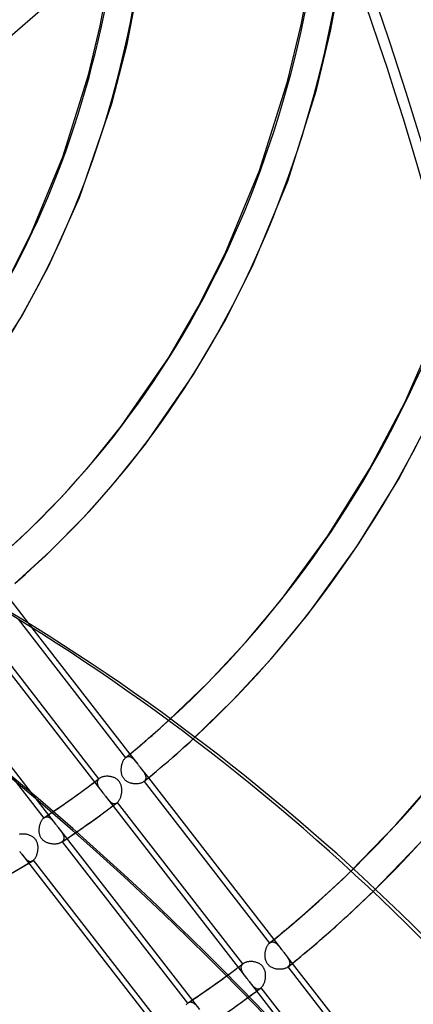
# Model space of a CAD drawing. Header units: millimetres. Extents: x -261 to 249, y -324 to 318.
# Tile 58 of 89: x 106 to 136, y -100 to -26. Entities that reach past the tile are written whole.
import ezdxf

# ---------------------------------------------------------------- set-up
doc = ezdxf.new("R2010")
doc.units = ezdxf.units.MM
doc.layers.add('MAIN-1', color=7, linetype='Continuous')
doc.layers.add('MAIN-2', color=7, linetype='Continuous')

msp = doc.modelspace()

# ---------------------------------------------------------------- linework, layer by layer
at = {"layer": 'MAIN-1'}
for p, q in [((102.369, -71.029), (112.723, -84.372)), ((106.36, -71.332), (114.431, -81.733)), ((107.388, -71.968), (114.758, -81.464)), ((99.222, -73.9), (107.342, -84.364)), ((117.412, -79.171), (117.659, -78.947)), ((116.415, -80.058), (116.666, -79.838)), ((116.666, -79.838), (116.915, -79.616)), ((116.915, -79.616), (117.164, -79.394)), ((117.164, -79.394), (117.412, -79.171)), ((115.594, -80.764), (115.879, -80.521)), ((115.879, -80.521), (116.163, -80.276)), ((116.163, -80.276), (116.415, -80.058)), ((119.194, -80.605), (119.5, -80.325)), ((114.732, -81.486), (115.021, -81.247)), ((115.021, -81.247), (115.308, -81.006)), ((115.308, -81.006), (115.594, -80.764)), ((118.268, -81.438), (118.578, -81.162)), ((118.578, -81.162), (118.887, -80.885)), ((118.887, -80.885), (119.194, -80.605)), ((114.191, -82.124), (114.212, -82.069)), ((114.212, -82.069), (114.234, -82.017)), ((114.234, -82.017), (114.258, -81.967)), ((114.258, -81.967), (114.283, -81.919)), ((114.283, -81.919), (114.31, -81.875)), ((114.31, -81.875), (114.339, -81.834)), ((114.339, -81.834), (114.368, -81.797)), ((114.368, -81.797), (114.399, -81.763)), ((114.399, -81.763), (114.431, -81.733)), ((114.431, -81.733), (114.433, -81.731)), ((114.433, -81.731), (114.435, -81.729)), ((114.435, -81.729), (114.437, -81.728)), ((114.437, -81.728), (114.439, -81.726)), ((114.439, -81.726), (114.441, -81.725)), ((114.441, -81.725), (114.442, -81.723)), ((114.442, -81.723), (114.732, -81.486)), ((117.34, -82.246), (117.643, -81.985)), ((117.643, -81.985), (117.956, -81.712)), ((117.956, -81.712), (118.268, -81.438)), ((114.104, -82.608), (114.107, -82.546)), ((114.104, -82.671), (114.104, -82.608)), ((114.106, -82.733), (114.104, -82.671)), ((114.111, -82.795), (114.106, -82.733)), ((114.107, -82.546), (114.112, -82.483)), ((114.119, -82.856), (114.111, -82.795)), ((114.112, -82.483), (114.12, -82.421)), ((114.12, -82.421), (114.13, -82.359)), ((114.13, -82.359), (114.142, -82.298)), ((114.142, -82.298), (114.157, -82.238)), ((114.157, -82.238), (114.173, -82.18)), ((114.173, -82.18), (114.191, -82.124)), ((116.423, -83.02), (116.73, -82.763)), ((116.73, -82.763), (117.036, -82.505)), ((117.036, -82.505), (117.34, -82.246)), ((114.129, -82.917), (114.119, -82.856)), ((114.143, -82.977), (114.129, -82.917)), ((114.16, -83.036), (114.143, -82.977)), ((114.181, -83.094), (114.16, -83.036)), ((114.205, -83.15), (114.181, -83.094)), ((114.232, -83.205), (114.205, -83.15)), ((114.264, -83.257), (114.232, -83.205)), ((114.298, -83.307), (114.264, -83.257)), ((114.336, -83.354), (114.298, -83.307)), ((114.377, -83.398), (114.336, -83.354)), ((114.422, -83.44), (114.377, -83.398)), ((114.469, -83.478), (114.422, -83.44)), ((114.519, -83.513), (114.469, -83.478)), ((114.571, -83.545), (114.519, -83.513)), ((114.624, -83.574), (114.571, -83.545)), ((115.77, -83.554), (115.732, -83.578)), ((115.805, -83.528), (115.77, -83.554)), ((115.805, -83.528), (116.115, -83.275)), ((115.817, -83.518), (125.238, -95.659)), ((116.115, -83.275), (116.423, -83.02)), ((116.144, -83.251), (125.566, -95.393)), ((110.598, -84.661), (111.154, -84.26)), ((111.154, -84.26), (111.626, -83.913)), ((111.626, -83.913), (112.095, -83.563)), ((114.679, -83.599), (114.624, -83.574)), ((114.735, -83.621), (114.679, -83.599)), ((114.792, -83.641), (114.735, -83.621)), ((114.851, -83.657), (114.792, -83.641)), ((114.91, -83.671), (114.851, -83.657)), ((114.97, -83.682), (114.91, -83.671)), ((115.03, -83.691), (114.97, -83.682)), ((115.091, -83.697), (115.03, -83.691)), ((115.152, -83.7), (115.091, -83.697)), ((115.212, -83.701), (115.152, -83.7)), ((115.272, -83.7), (115.212, -83.701)), ((115.33, -83.695), (115.272, -83.7)), ((115.387, -83.689), (115.33, -83.695)), ((115.443, -83.68), (115.387, -83.689)), ((115.497, -83.668), (115.443, -83.68)), ((115.549, -83.655), (115.497, -83.668)), ((115.599, -83.639), (115.549, -83.655)), ((115.646, -83.621), (115.599, -83.639)), ((115.69, -83.601), (115.646, -83.621)), ((115.732, -83.578), (115.69, -83.601)), ((109.994, -85.089), (110.598, -84.661)), ((112.722, -84.371), (112.754, -84.412)), ((112.754, -84.412), (112.785, -84.453)), ((112.785, -84.453), (112.817, -84.493)), ((112.817, -84.493), (112.849, -84.534)), ((112.849, -84.534), (112.88, -84.575)), ((112.88, -84.575), (112.912, -84.615)), ((112.911, -84.614), (123.521, -98.288)), ((108.994, -85.78), (109.478, -85.449)), ((109.478, -85.449), (109.994, -85.089)), ((112.675, -85.948), (113.079, -85.65)), ((113.079, -85.65), (113.481, -85.349)), ((108.329, -86.225), (108.329, -86.225)), ((108.329, -86.225), (108.329, -86.225)), ((108.329, -86.225), (108.33, -86.225)), ((108.33, -86.225), (108.33, -86.224)), ((108.33, -86.225), (108.33, -86.225)), ((108.33, -86.225), (108.33, -86.225)), ((111.714, -86.64), (112.241, -86.264)), ((112.241, -86.264), (112.675, -85.948)), ((110.751, -87.316), (111.188, -87.012)), ((111.188, -87.012), (111.714, -86.64)), ((130.162, -91.389), (130.764, -90.821)), ((130.764, -90.821), (131.36, -90.247)), ((129.556, -91.951), (130.162, -91.389)), ((128.943, -92.507), (129.556, -91.951)), ((131.761, -92.988), (132.391, -92.391)), ((132.391, -92.391), (133.016, -91.789)), ((127.704, -93.602), (128.326, -93.058)), ((128.326, -93.058), (128.943, -92.507)), ((131.125, -93.578), (131.761, -92.988)), ((127.3, -93.949), (127.703, -93.602)), ((130.483, -94.162), (131.125, -93.578)), ((126.077, -94.976), (126.487, -94.636)), ((126.487, -94.636), (126.895, -94.294)), ((126.895, -94.294), (127.3, -93.949)), ((129.836, -94.739), (130.483, -94.162)), ((125.252, -95.647), (125.666, -95.313)), ((125.666, -95.313), (126.077, -94.976)), ((128.76, -95.675), (129.183, -95.31)), ((129.183, -95.31), (129.836, -94.739)), ((124.963, -96.164), (124.979, -96.105)), ((124.979, -96.105), (124.998, -96.049)), ((124.998, -96.049), (125.018, -95.995)), ((125.018, -95.995), (125.041, -95.942)), ((125.041, -95.942), (125.064, -95.892)), ((125.064, -95.892), (125.09, -95.845)), ((125.09, -95.845), (125.117, -95.801)), ((125.117, -95.801), (125.145, -95.76)), ((125.145, -95.76), (125.175, -95.723)), ((125.175, -95.723), (125.206, -95.689)), ((125.206, -95.689), (125.238, -95.659)), ((125.238, -95.659), (125.24, -95.657)), ((125.24, -95.657), (125.242, -95.655)), ((125.242, -95.655), (125.245, -95.653)), ((125.245, -95.653), (125.247, -95.651)), ((125.247, -95.651), (125.25, -95.649)), ((125.25, -95.649), (125.252, -95.647)), ((127.906, -96.395), (128.334, -96.036)), ((128.334, -96.036), (128.76, -95.675)), ((124.909, -96.595), (124.91, -96.533)), ((124.911, -96.657), (124.909, -96.595)), ((124.91, -96.533), (124.913, -96.47)), ((124.916, -96.719), (124.911, -96.657)), ((124.913, -96.47), (124.918, -96.407)), ((124.924, -96.78), (124.916, -96.719)), ((124.918, -96.407), (124.926, -96.345)), ((124.934, -96.841), (124.924, -96.78)), ((124.926, -96.345), (124.936, -96.284)), ((124.948, -96.9), (124.934, -96.841)), ((124.936, -96.284), (124.948, -96.223)), ((124.948, -96.223), (124.963, -96.164)), ((127.043, -97.105), (127.476, -96.752)), ((127.476, -96.752), (127.906, -96.395)), ((122.634, -97.669), (122.763, -97.573)), ((122.763, -97.573), (122.892, -97.477)), ((124.965, -96.959), (124.948, -96.9)), ((124.986, -97.017), (124.965, -96.959)), ((125.009, -97.074), (124.986, -97.017)), ((125.037, -97.128), (125.009, -97.074)), ((125.068, -97.181), (125.037, -97.128)), ((125.103, -97.23), (125.068, -97.181)), ((125.14, -97.277), (125.103, -97.23)), ((125.181, -97.322), (125.14, -97.277)), ((125.226, -97.363), (125.181, -97.322)), ((125.273, -97.402), (125.226, -97.363)), ((125.323, -97.437), (125.273, -97.402)), ((125.374, -97.469), (125.323, -97.437)), ((125.428, -97.497), (125.374, -97.469)), ((125.482, -97.523), (125.428, -97.497)), ((125.538, -97.545), (125.482, -97.523)), ((125.596, -97.564), (125.538, -97.545)), ((125.654, -97.581), (125.596, -97.564)), ((125.713, -97.595), (125.654, -97.581)), ((125.773, -97.607), (125.713, -97.595)), ((125.833, -97.616), (125.773, -97.607)), ((126.245, -97.606), (126.189, -97.615)), ((126.299, -97.595), (126.245, -97.606)), ((126.351, -97.582), (126.299, -97.595)), ((126.401, -97.566), (126.351, -97.582)), ((126.449, -97.548), (126.401, -97.566)), ((126.493, -97.528), (126.449, -97.548)), ((126.535, -97.506), (126.493, -97.528)), ((126.573, -97.482), (126.535, -97.506)), ((126.608, -97.456), (126.573, -97.482)), ((126.609, -97.456), (127.043, -97.105)), ((126.623, -97.444), (136.042, -109.582)), ((126.952, -97.179), (136.372, -109.318)), ((122.117, -98.05), (122.246, -97.955)), ((122.246, -97.955), (122.376, -97.86)), ((122.376, -97.86), (122.505, -97.764)), ((122.505, -97.764), (122.634, -97.669)), ((123.521, -98.287), (123.552, -98.328)), ((123.552, -98.328), (123.584, -98.369)), ((125.893, -97.622), (125.833, -97.616)), ((125.954, -97.625), (125.893, -97.622)), ((126.014, -97.626), (125.954, -97.625)), ((126.074, -97.625), (126.014, -97.626)), ((126.132, -97.621), (126.074, -97.625)), ((126.189, -97.615), (126.132, -97.621)), ((123.584, -98.369), (123.616, -98.409)), ((123.616, -98.409), (123.647, -98.45)), ((123.647, -98.45), (123.679, -98.491)), ((123.679, -98.491), (123.71, -98.531)), ((123.709, -98.53), (128.788, -105.075)), ((123.715, -99.68), (123.809, -99.611)), ((123.809, -99.611), (123.903, -99.541)), ((123.903, -99.541), (123.997, -99.472)), ((123.997, -99.472), (124.091, -99.402)), ((124.091, -99.402), (124.184, -99.332)), ((124.184, -99.332), (124.278, -99.262))]:
    msp.add_line(p, q, dxfattribs=at)
for centre, major_axis, ratio, start_param, end_param in [((-0.5, -0.433), (159.408, -184.069), 0.75, 0.713724, 3.511855), ((-8.75, -7.578), (-148.606, 171.596), 0.75, -2.427868, -0.857072), ((-50, -43.301), (-148.606, 171.596), 0.75, -3.141592, -0.857072), ((-50, -43.301), (147.952, -170.84), 0.75, 0, 2.284521), ((-46.209, -259.91), (-234.823, -10.099), 0.985418, -2.557401, -2.083814), ((-46.202, -260.08), (234.823, 10.099), 0.985418, 0.584375, 1.057779), ((1.028, -279.702), (71.431, 223.923), 0.807621, -0.42766, 0), ((-0.5, -0.433), (159.408, -184.069), 0.75, -0.370263, 0.713724), ((26.652, 23.082), (89.511, -103.358), 0.75, -0.022067, 0), ((26.652, 23.082), (-90.99, 105.067), 0.75, -3.141593, -3.117698), ((26.652, 23.082), (89.511, -103.358), 0.75, -0.088093, -0.050993), ((26.652, 23.082), (-102.531, 118.392), 0.75, 3.141593, 3.185899), ((26.652, 23.082), (101.051, -116.684), 0.75, -0.027736, -0.000001), ((26.652, 23.082), (101.051, -116.684), 0.75, -0.061671, -0.053355)]:
    msp.add_ellipse(centre, major_axis=major_axis, ratio=ratio, start_param=start_param, end_param=end_param, dxfattribs=at)
at = {"layer": 'MAIN-2'}
for p, q in [((93.55, -38.134), (115.616, -19.025)), ((127.623, -26.703), (128.488, -22.044)), ((112.529, -26.765), (113.312, -22.549)), ((129.833, -27.175), (130.72, -22.397)), ((114.538, -28.154), (115.415, -23.691)), ((111.645, -30.453), (112.529, -26.765)), ((126.602, -30.942), (127.623, -26.703)), ((128.774, -31.57), (129.833, -27.175)), ((113.388, -32.588), (114.538, -28.154)), ((109.723, -36.593), (111.645, -30.453)), ((124.493, -37.641), (126.602, -30.942)), ((126.61, -38.434), (128.774, -31.57)), ((110.959, -39.66), (113.388, -32.588)), ((107.369, -42.287), (109.723, -36.593)), ((121.919, -43.86), (124.493, -37.641)), ((123.966, -44.816), (126.61, -38.434)), ((108.675, -44.782), (110.959, -39.66)), ((105.605, -45.792), (107.369, -42.287)), ((119.891, -47.878), (121.919, -43.86)), ((106.644, -48.562), (108.675, -44.782)), ((121.856, -48.996), (123.966, -44.816)), ((117.671, -51.677), (119.891, -47.878)), ((103.689, -53.161), (106.644, -48.562)), ((135.406, -55.065), (138.296, -48.441)), ((119.542, -52.948), (121.856, -48.996)), ((114.125, -56.81), (117.671, -51.677)), ((115.925, -58.177), (119.542, -52.948)), ((132.783, -60.014), (135.406, -55.065)), ((134.919, -60.832), (137.576, -55.77)), ((111.928, -59.552), (114.125, -56.81)), ((113.655, -61.011), (115.925, -58.177)), ((109.612, -62.154), (111.928, -59.552)), ((129.612, -65.068), (132.783, -60.014)), ((111.261, -63.7), (113.655, -61.011)), ((131.797, -65.874), (134.919, -60.832)), ((107.183, -64.615), (109.612, -62.154)), ((108.75, -66.243), (111.261, -63.7)), ((104.633, -66.943), (107.183, -64.615)), ((126.135, -69.846), (129.612, -65.068)), ((106.113, -68.65), (108.75, -66.243)), ((128.115, -70.983), (131.797, -65.874)), ((104.732, -68.545), (107.388, -71.968)), ((123.455, -73.052), (126.135, -69.846)), ((125.392, -74.271), (128.115, -70.983)), ((112.432, -83.309), (103.018, -71.177)), ((120.631, -76.083), (123.455, -73.052)), ((122.52, -77.383), (125.392, -74.271)), ((117.659, -78.947), (120.631, -76.083)), ((119.5, -80.325), (122.52, -77.383)), ((114.442, -81.723), (114.474, -81.699)), ((114.474, -81.699), (114.507, -81.68)), ((114.507, -81.68), (114.539, -81.664)), ((114.539, -81.664), (114.573, -81.652)), ((114.573, -81.652), (114.606, -81.644)), ((114.606, -81.644), (114.64, -81.64)), ((114.64, -81.64), (114.674, -81.64)), ((114.674, -81.64), (114.707, -81.644)), ((114.707, -81.644), (114.741, -81.651)), ((114.741, -81.651), (114.775, -81.662)), ((114.758, -81.464), (115.343, -82.219)), ((114.775, -81.662), (114.808, -81.676)), ((114.808, -81.676), (114.841, -81.693)), ((114.841, -81.693), (114.875, -81.713)), ((114.875, -81.713), (114.908, -81.736)), ((114.908, -81.736), (114.94, -81.761)), ((114.94, -81.761), (114.973, -81.789)), ((114.973, -81.789), (115.005, -81.82)), ((115.005, -81.82), (115.038, -81.852)), ((115.038, -81.852), (115.07, -81.886)), ((115.07, -81.886), (115.103, -81.922)), ((115.103, -81.922), (115.135, -81.959)), ((115.135, -81.959), (115.169, -81.999)), ((115.169, -81.999), (115.202, -82.04)), ((115.202, -82.04), (115.236, -82.083)), ((115.236, -82.083), (115.271, -82.127)), ((115.271, -82.127), (115.307, -82.172)), ((115.307, -82.172), (115.343, -82.218)), ((115.343, -82.218), (115.374, -82.258)), ((115.374, -82.258), (115.405, -82.299)), ((115.405, -82.299), (115.437, -82.339)), ((115.437, -82.339), (115.468, -82.38)), ((115.468, -82.38), (115.5, -82.421)), ((115.5, -82.421), (115.532, -82.462)), ((115.531, -82.462), (116.144, -83.251)), ((115.532, -82.462), (115.568, -82.509)), ((115.568, -82.509), (115.603, -82.554)), ((115.603, -82.554), (115.637, -82.599)), ((115.637, -82.599), (115.67, -82.643)), ((115.67, -82.643), (115.702, -82.686)), ((115.702, -82.686), (115.733, -82.729)), ((115.733, -82.729), (115.762, -82.772)), ((115.762, -82.772), (115.79, -82.813)), ((115.79, -82.813), (115.816, -82.855)), ((105.801, -83.067), (108.281, -86.262)), ((112.095, -83.563), (112.155, -83.517)), ((112.155, -83.517), (112.216, -83.472)), ((112.216, -83.472), (112.276, -83.426)), ((112.276, -83.426), (112.336, -83.381)), ((112.302, -83.545), (112.299, -83.583)), ((112.308, -83.507), (112.302, -83.545)), ((112.319, -83.471), (112.308, -83.507)), ((112.333, -83.435), (112.319, -83.471)), ((112.352, -83.401), (112.333, -83.435)), ((112.336, -83.381), (112.397, -83.335)), ((112.375, -83.369), (112.352, -83.401)), ((112.402, -83.338), (112.375, -83.369)), ((112.397, -83.335), (112.457, -83.289)), ((112.432, -83.309), (112.402, -83.338)), ((112.436, -83.305), (112.432, -83.309)), ((112.44, -83.302), (112.436, -83.305)), ((112.445, -83.299), (112.44, -83.302)), ((112.449, -83.295), (112.445, -83.299)), ((112.453, -83.292), (112.449, -83.295)), ((112.457, -83.289), (112.453, -83.292)), ((112.491, -83.265), (112.457, -83.289)), ((112.528, -83.243), (112.491, -83.265)), ((112.567, -83.223), (112.528, -83.243)), ((112.609, -83.204), (112.567, -83.223)), ((112.653, -83.188), (112.609, -83.204)), ((112.7, -83.173), (112.653, -83.188)), ((112.749, -83.16), (112.7, -83.173)), ((112.799, -83.15), (112.749, -83.16)), ((112.851, -83.141), (112.799, -83.15)), ((112.904, -83.135), (112.851, -83.141)), ((112.959, -83.131), (112.904, -83.135)), ((113.014, -83.129), (112.959, -83.131)), ((113.07, -83.129), (113.014, -83.129)), ((113.127, -83.131), (113.07, -83.129)), ((113.183, -83.135), (113.127, -83.131)), ((113.24, -83.142), (113.183, -83.135)), ((113.297, -83.151), (113.24, -83.142)), ((113.353, -83.163), (113.297, -83.151)), ((113.409, -83.176), (113.353, -83.163)), ((113.463, -83.192), (113.409, -83.176)), ((113.517, -83.211), (113.463, -83.192)), ((113.57, -83.232), (113.517, -83.211)), ((113.621, -83.255), (113.57, -83.232)), ((113.671, -83.281), (113.621, -83.255)), ((113.72, -83.31), (113.671, -83.281)), ((113.767, -83.342), (113.72, -83.31)), ((113.812, -83.376), (113.767, -83.342)), ((113.855, -83.414), (113.812, -83.376)), ((113.895, -83.454), (113.855, -83.414)), ((113.932, -83.496), (113.895, -83.454)), ((113.966, -83.54), (113.932, -83.496)), ((113.998, -83.587), (113.966, -83.54)), ((115.807, -83.527), (115.805, -83.528)), ((115.809, -83.525), (115.807, -83.527)), ((115.811, -83.523), (115.809, -83.525)), ((115.813, -83.522), (115.811, -83.523)), ((115.815, -83.52), (115.813, -83.522)), ((115.817, -83.518), (115.815, -83.52)), ((115.816, -82.855), (115.84, -82.895)), ((115.845, -83.491), (115.817, -83.518)), ((115.84, -82.895), (115.862, -82.935)), ((115.87, -83.463), (115.845, -83.491)), ((115.862, -82.935), (115.882, -82.975)), ((115.892, -83.434), (115.87, -83.463)), ((115.882, -82.975), (115.9, -83.013)), ((115.91, -83.403), (115.892, -83.434)), ((115.9, -83.013), (115.915, -83.052)), ((115.925, -83.372), (115.91, -83.403)), ((115.915, -83.052), (115.928, -83.09)), ((115.937, -83.339), (115.925, -83.372)), ((115.928, -83.09), (115.938, -83.127)), ((115.945, -83.305), (115.937, -83.339)), ((115.938, -83.127), (115.945, -83.164)), ((115.945, -83.164), (115.95, -83.2)), ((115.95, -83.271), (115.945, -83.305)), ((115.95, -83.2), (115.951, -83.236)), ((115.951, -83.236), (115.95, -83.271)), ((134.729, -86.784), (137.926, -83.11)), ((112.299, -83.583), (112.3, -83.622)), ((112.3, -83.622), (112.305, -83.662)), ((112.305, -83.662), (112.313, -83.703)), ((112.313, -83.703), (112.324, -83.744)), ((112.324, -83.744), (112.339, -83.786)), ((112.339, -83.786), (112.357, -83.828)), ((112.357, -83.828), (112.377, -83.871)), ((112.377, -83.871), (112.4, -83.914)), ((112.4, -83.914), (112.424, -83.957)), ((112.424, -83.957), (112.451, -84.001)), ((112.451, -84.001), (112.48, -84.045)), ((112.48, -84.045), (112.51, -84.089)), ((112.51, -84.089), (112.543, -84.134)), ((112.543, -84.134), (112.576, -84.18)), ((112.576, -84.18), (112.611, -84.227)), ((112.611, -84.227), (112.647, -84.274)), ((112.647, -84.274), (112.684, -84.322)), ((114.026, -83.636), (113.998, -83.587)), ((114.051, -83.687), (114.026, -83.636)), ((114.073, -83.74), (114.051, -83.687)), ((114.092, -83.794), (114.073, -83.74)), ((114.108, -83.848), (114.092, -83.794)), ((114.122, -83.904), (114.108, -83.848)), ((114.132, -83.96), (114.122, -83.904)), ((114.14, -84.016), (114.132, -83.96)), ((114.145, -84.073), (114.14, -84.016)), ((114.143, -84.303), (114.147, -84.245)), ((114.148, -84.13), (114.145, -84.073)), ((114.147, -84.245), (114.149, -84.187)), ((114.149, -84.187), (114.148, -84.13)), ((107.342, -84.364), (109.173, -86.723)), ((112.684, -84.322), (112.722, -84.371)), ((112.912, -84.615), (112.949, -84.664)), ((112.949, -84.664), (112.986, -84.711)), ((112.986, -84.711), (113.023, -84.757)), ((113.023, -84.757), (113.058, -84.801)), ((113.058, -84.801), (113.094, -84.844)), ((113.094, -84.844), (113.128, -84.885)), ((113.128, -84.885), (113.163, -84.924)), ((113.163, -84.924), (113.197, -84.962)), ((113.197, -84.962), (113.232, -84.997)), ((113.232, -84.997), (113.266, -85.03)), ((113.266, -85.03), (113.301, -85.06)), ((113.846, -85.065), (113.875, -85.035)), ((113.875, -85.035), (113.902, -85.001)), ((113.902, -85.001), (113.929, -84.964)), ((113.929, -84.964), (113.954, -84.925)), ((113.954, -84.925), (113.979, -84.882)), ((113.979, -84.882), (114.002, -84.837)), ((114.002, -84.837), (114.024, -84.79)), ((114.024, -84.79), (114.044, -84.742)), ((114.044, -84.742), (114.062, -84.691)), ((114.062, -84.691), (114.079, -84.639)), ((114.079, -84.639), (114.095, -84.585)), ((114.095, -84.585), (114.108, -84.53)), ((114.108, -84.53), (114.12, -84.474)), ((114.12, -84.474), (114.13, -84.417)), ((114.13, -84.417), (114.138, -84.36)), ((114.138, -84.36), (114.143, -84.303)), ((108.883, -85.854), (108.994, -85.78)), ((113.301, -85.06), (113.335, -85.087)), ((113.335, -85.087), (113.37, -85.112)), ((113.37, -85.112), (113.405, -85.134)), ((113.405, -85.134), (113.44, -85.152)), ((113.44, -85.152), (113.476, -85.166)), ((113.476, -85.166), (113.511, -85.177)), ((113.481, -85.349), (113.533, -85.309)), ((113.511, -85.177), (113.546, -85.184)), ((113.533, -85.309), (113.585, -85.27)), ((113.546, -85.184), (113.582, -85.187)), ((113.582, -85.187), (113.617, -85.185)), ((113.585, -85.27), (113.637, -85.231)), ((113.617, -85.185), (113.653, -85.18)), ((113.637, -85.231), (113.689, -85.191)), ((113.653, -85.18), (113.688, -85.17)), ((113.688, -85.17), (113.724, -85.155)), ((113.689, -85.191), (113.741, -85.152)), ((113.724, -85.155), (113.758, -85.136)), ((113.741, -85.152), (113.793, -85.112)), ((113.758, -85.136), (113.793, -85.112)), ((113.793, -85.112), (113.797, -85.109)), ((113.797, -85.109), (113.801, -85.106)), ((113.801, -85.106), (113.805, -85.103)), ((113.805, -85.103), (113.809, -85.1)), ((113.809, -85.1), (113.813, -85.096)), ((113.813, -85.096), (113.817, -85.093)), ((113.817, -85.093), (113.846, -85.065)), ((123.23, -97.224), (113.817, -85.093)), ((108.071, -86.565), (108.093, -86.518)), ((108.093, -86.518), (108.117, -86.473)), ((108.117, -86.473), (108.141, -86.431)), ((108.141, -86.431), (108.167, -86.391)), ((108.167, -86.391), (108.194, -86.354)), ((108.194, -86.354), (108.222, -86.321)), ((108.222, -86.321), (108.251, -86.29)), ((108.251, -86.29), (108.281, -86.262)), ((108.281, -86.262), (108.289, -86.255)), ((108.289, -86.255), (108.297, -86.249)), ((108.297, -86.249), (108.305, -86.242)), ((108.305, -86.242), (108.313, -86.236)), ((108.313, -86.236), (108.321, -86.231)), ((108.321, -86.231), (108.329, -86.225)), ((108.329, -86.225), (108.44, -86.151)), ((108.33, -86.224), (108.365, -86.204)), ((108.365, -86.204), (108.399, -86.188)), ((108.399, -86.188), (108.435, -86.176)), ((108.435, -86.176), (108.47, -86.169)), ((108.44, -86.151), (108.551, -86.077)), ((108.47, -86.169), (108.506, -86.166)), ((108.506, -86.166), (108.541, -86.167)), ((108.541, -86.167), (108.577, -86.173)), ((108.551, -86.077), (108.662, -86.003)), ((108.577, -86.173), (108.612, -86.182)), ((108.612, -86.182), (108.647, -86.196)), ((108.647, -86.196), (108.682, -86.212)), ((108.662, -86.003), (108.773, -85.929)), ((108.682, -86.212), (108.717, -86.233)), ((108.717, -86.233), (108.751, -86.256)), ((108.751, -86.256), (108.786, -86.283)), ((108.773, -85.929), (108.883, -85.854)), ((108.786, -86.283), (108.82, -86.312)), ((108.82, -86.312), (108.854, -86.344)), ((108.854, -86.344), (108.888, -86.378)), ((108.888, -86.378), (108.922, -86.415)), ((108.922, -86.415), (108.956, -86.453)), ((108.956, -86.453), (108.99, -86.494)), ((108.99, -86.494), (109.025, -86.536)), ((107.94, -87.171), (107.942, -87.112)), ((107.94, -87.229), (107.94, -87.171)), ((107.944, -87.286), (107.94, -87.229)), ((107.942, -87.112), (107.946, -87.054)), ((107.946, -87.054), (107.952, -86.996)), ((107.952, -86.996), (107.96, -86.939)), ((107.96, -86.939), (107.971, -86.881)), ((107.971, -86.881), (107.983, -86.825)), ((107.983, -86.825), (107.997, -86.77)), ((107.997, -86.77), (108.013, -86.717)), ((108.013, -86.717), (108.031, -86.664)), ((108.031, -86.664), (108.05, -86.614)), ((108.05, -86.614), (108.071, -86.565)), ((109.025, -86.536), (109.061, -86.581)), ((109.061, -86.581), (109.098, -86.627)), ((109.098, -86.627), (109.135, -86.674)), ((109.135, -86.674), (109.173, -86.723)), ((109.173, -86.723), (109.204, -86.763)), ((109.204, -86.763), (109.235, -86.803)), ((109.235, -86.803), (109.267, -86.844)), ((109.267, -86.844), (109.298, -86.885)), ((109.298, -86.885), (109.33, -86.926)), ((109.33, -86.926), (109.362, -86.967)), ((109.361, -86.966), (119.972, -100.639)), ((109.362, -86.967), (109.4, -87.016)), ((109.4, -87.016), (109.437, -87.064)), ((109.437, -87.064), (109.474, -87.112)), ((109.474, -87.112), (109.509, -87.159)), ((109.509, -87.159), (109.543, -87.206)), ((109.543, -87.206), (109.576, -87.251)), ((109.576, -87.251), (109.607, -87.297)), ((131.36, -90.247), (134.729, -86.784)), ((106.48, -87.488), (106.427, -87.499)), ((106.536, -87.479), (106.48, -87.488)), ((106.593, -87.473), (106.536, -87.479)), ((106.651, -87.469), (106.593, -87.473)), ((106.71, -87.468), (106.651, -87.469)), ((106.77, -87.469), (106.71, -87.468)), ((106.831, -87.473), (106.77, -87.469)), ((106.892, -87.479), (106.831, -87.473)), ((106.952, -87.488), (106.892, -87.479)), ((107.013, -87.499), (106.952, -87.488)), ((107.072, -87.512), (107.013, -87.499)), ((107.131, -87.528), (107.072, -87.512)), ((107.189, -87.547), (107.131, -87.528)), ((107.246, -87.568), (107.189, -87.547)), ((107.301, -87.592), (107.246, -87.568)), ((107.356, -87.619), (107.301, -87.592)), ((107.408, -87.649), (107.356, -87.619)), ((107.459, -87.682), (107.408, -87.649)), ((107.508, -87.717), (107.459, -87.682)), ((107.555, -87.756), (107.508, -87.717)), ((107.599, -87.798), (107.555, -87.756)), ((107.639, -87.843), (107.599, -87.798)), ((107.676, -87.889), (107.639, -87.843)), ((107.71, -87.939), (107.676, -87.889)), ((107.74, -87.991), (107.71, -87.939)), ((107.767, -88.046), (107.74, -87.991)), ((107.949, -87.343), (107.944, -87.286)), ((107.957, -87.4), (107.949, -87.343)), ((107.968, -87.456), (107.957, -87.4)), ((107.982, -87.511), (107.968, -87.456)), ((107.999, -87.566), (107.982, -87.511)), ((108.019, -87.619), (107.999, -87.566)), ((108.043, -87.671), (108.019, -87.619)), ((108.069, -87.722), (108.043, -87.671)), ((108.099, -87.77), (108.069, -87.722)), ((108.132, -87.816), (108.099, -87.77)), ((108.167, -87.86), (108.132, -87.816)), ((108.206, -87.901), (108.167, -87.86)), ((108.247, -87.94), (108.206, -87.901)), ((108.291, -87.977), (108.247, -87.94)), ((108.337, -88.01), (108.291, -87.977)), ((109.607, -87.297), (109.636, -87.342)), ((109.613, -88.085), (109.804, -87.958)), ((109.636, -87.342), (109.664, -87.386)), ((109.664, -87.386), (109.69, -87.431)), ((109.69, -87.431), (109.713, -87.475)), ((109.723, -87.985), (109.696, -88.017)), ((109.713, -87.475), (109.734, -87.518)), ((109.745, -87.952), (109.723, -87.985)), ((109.734, -87.518), (109.753, -87.561)), ((109.764, -87.918), (109.745, -87.952)), ((109.753, -87.561), (109.768, -87.604)), ((109.778, -87.882), (109.764, -87.918)), ((109.768, -87.604), (109.78, -87.646)), ((109.788, -87.845), (109.778, -87.882)), ((109.78, -87.646), (109.789, -87.687)), ((109.794, -87.807), (109.788, -87.845)), ((109.789, -87.687), (109.794, -87.728)), ((109.794, -87.728), (109.796, -87.768)), ((109.796, -87.768), (109.794, -87.807)), ((109.804, -87.958), (109.994, -87.831)), ((109.994, -87.831), (110.184, -87.703)), ((110.184, -87.703), (110.373, -87.574)), ((110.373, -87.574), (110.562, -87.445)), ((110.562, -87.445), (110.751, -87.316)), ((107.79, -88.102), (107.767, -88.046)), ((107.809, -88.159), (107.79, -88.102)), ((107.825, -88.217), (107.809, -88.159)), ((107.838, -88.276), (107.825, -88.217)), ((107.834, -88.761), (107.844, -88.701)), ((107.847, -88.336), (107.838, -88.276)), ((107.844, -88.701), (107.851, -88.64)), ((107.853, -88.396), (107.847, -88.336)), ((107.851, -88.64), (107.855, -88.579)), ((107.857, -88.456), (107.853, -88.396)), ((107.855, -88.579), (107.857, -88.517)), ((107.857, -88.517), (107.857, -88.456)), ((108.385, -88.041), (108.337, -88.01)), ((108.434, -88.069), (108.385, -88.041)), ((108.485, -88.095), (108.434, -88.069)), ((108.537, -88.118), (108.485, -88.095)), ((108.59, -88.138), (108.537, -88.118)), ((108.643, -88.156), (108.59, -88.138)), ((108.698, -88.172), (108.643, -88.156)), ((108.753, -88.185), (108.698, -88.172)), ((108.809, -88.197), (108.753, -88.185)), ((108.865, -88.206), (108.809, -88.197)), ((108.922, -88.213), (108.865, -88.206)), ((108.978, -88.217), (108.922, -88.213)), ((109.035, -88.22), (108.978, -88.217)), ((109.091, -88.22), (109.035, -88.22)), ((109.146, -88.219), (109.091, -88.22)), ((109.2, -88.215), (109.146, -88.219)), ((109.253, -88.209), (109.2, -88.215)), ((109.305, -88.2), (109.253, -88.209)), ((109.355, -88.19), (109.305, -88.2)), ((109.404, -88.178), (109.355, -88.19)), ((109.451, -88.163), (109.404, -88.178)), ((109.495, -88.147), (109.451, -88.163)), ((109.537, -88.128), (109.495, -88.147)), ((109.576, -88.108), (109.537, -88.128)), ((109.612, -88.086), (109.576, -88.108)), ((109.621, -88.08), (109.612, -88.086)), ((109.631, -88.073), (109.621, -88.08)), ((109.639, -88.067), (109.631, -88.073)), ((109.648, -88.06), (109.639, -88.067)), ((109.657, -88.053), (109.648, -88.06)), ((109.665, -88.046), (109.657, -88.053)), ((109.696, -88.017), (109.665, -88.046)), ((109.665, -88.046), (119.078, -100.177)), ((133.016, -91.789), (136.463, -88.238)), ((104.166, -91.395), (107.452, -89.47)), ((106.468, -88.767), (106.5, -88.808)), ((106.5, -88.808), (106.531, -88.849)), ((106.531, -88.849), (106.563, -88.89)), ((106.563, -88.89), (106.595, -88.93)), ((106.595, -88.93), (106.626, -88.971)), ((106.625, -88.97), (117.242, -102.652)), ((106.626, -88.971), (106.661, -89.016)), ((106.661, -89.016), (106.695, -89.06)), ((106.695, -89.06), (106.729, -89.102)), ((106.729, -89.102), (106.762, -89.144)), ((106.762, -89.144), (106.795, -89.184)), ((106.795, -89.184), (106.827, -89.222)), ((106.827, -89.222), (106.859, -89.259)), ((106.859, -89.259), (106.89, -89.293)), ((106.89, -89.293), (106.922, -89.326)), ((106.922, -89.326), (106.953, -89.356)), ((106.953, -89.356), (106.984, -89.385)), ((106.984, -89.385), (107.014, -89.411)), ((107.014, -89.411), (107.045, -89.434)), ((107.045, -89.434), (107.076, -89.455)), ((107.076, -89.455), (107.107, -89.473)), ((107.107, -89.473), (107.138, -89.489)), ((107.42, -89.488), (107.451, -89.47)), ((107.451, -89.47), (107.462, -89.464)), ((107.462, -89.464), (107.472, -89.457)), ((107.472, -89.457), (107.482, -89.449)), ((107.482, -89.449), (107.493, -89.442)), ((107.493, -89.442), (107.503, -89.433)), ((107.503, -89.433), (107.513, -89.425)), ((107.513, -89.425), (107.544, -89.396)), ((116.934, -101.566), (107.513, -89.425)), ((107.544, -89.396), (107.575, -89.363)), ((107.575, -89.363), (107.604, -89.327)), ((107.604, -89.327), (107.632, -89.288)), ((107.632, -89.288), (107.66, -89.245)), ((107.66, -89.245), (107.686, -89.2)), ((107.686, -89.2), (107.71, -89.152)), ((107.71, -89.152), (107.733, -89.101)), ((107.733, -89.101), (107.755, -89.049)), ((107.755, -89.049), (107.775, -88.994)), ((107.775, -88.994), (107.792, -88.938)), ((107.792, -88.938), (107.808, -88.88)), ((107.808, -88.88), (107.822, -88.821)), ((107.822, -88.821), (107.834, -88.761)), ((107.138, -89.489), (107.169, -89.502)), ((107.169, -89.502), (107.2, -89.511)), ((107.2, -89.511), (107.231, -89.518)), ((107.231, -89.518), (107.263, -89.521)), ((107.263, -89.521), (107.294, -89.522)), ((107.294, -89.522), (107.326, -89.518)), ((107.326, -89.518), (107.357, -89.512)), ((107.357, -89.512), (107.389, -89.501)), ((107.389, -89.501), (107.42, -89.488)), ((125.566, -95.393), (126.148, -96.144)), ((125.252, -95.647), (125.284, -95.624)), ((125.284, -95.624), (125.316, -95.604)), ((125.316, -95.604), (125.349, -95.589)), ((125.349, -95.589), (125.382, -95.577)), ((125.382, -95.577), (125.415, -95.57)), ((125.415, -95.57), (125.449, -95.566)), ((125.449, -95.566), (125.482, -95.566)), ((125.482, -95.566), (125.516, -95.57)), ((125.516, -95.57), (125.549, -95.577)), ((125.549, -95.577), (125.583, -95.588)), ((125.583, -95.588), (125.616, -95.602)), ((125.616, -95.602), (125.649, -95.619)), ((125.649, -95.619), (125.682, -95.639)), ((125.682, -95.639), (125.715, -95.662)), ((125.715, -95.662), (125.747, -95.688)), ((125.747, -95.688), (125.78, -95.716)), ((125.78, -95.716), (125.812, -95.746)), ((125.812, -95.746), (125.844, -95.778)), ((125.844, -95.778), (125.877, -95.812)), ((125.877, -95.812), (125.909, -95.847)), ((125.909, -95.847), (125.941, -95.885)), ((125.941, -95.885), (125.975, -95.924)), ((125.975, -95.924), (126.008, -95.965)), ((126.008, -95.965), (126.042, -96.008)), ((126.042, -96.008), (126.077, -96.051)), ((126.077, -96.051), (126.112, -96.096)), ((126.112, -96.096), (126.148, -96.143)), ((126.148, -96.143), (126.179, -96.183)), ((126.179, -96.183), (126.21, -96.223)), ((126.21, -96.223), (126.242, -96.264)), ((126.242, -96.264), (126.273, -96.305)), ((126.273, -96.305), (126.305, -96.346)), ((126.305, -96.346), (126.337, -96.387)), ((126.336, -96.386), (126.952, -97.179)), ((126.337, -96.387), (126.373, -96.433)), ((126.373, -96.433), (126.408, -96.478)), ((126.408, -96.478), (126.442, -96.523)), ((126.442, -96.523), (126.475, -96.567)), ((126.475, -96.567), (126.507, -96.611)), ((126.507, -96.611), (126.538, -96.654)), ((126.538, -96.654), (126.568, -96.696)), ((126.568, -96.696), (126.596, -96.738)), ((126.596, -96.738), (126.622, -96.779)), ((126.622, -96.779), (126.646, -96.82)), ((126.646, -96.82), (126.668, -96.86)), ((126.668, -96.86), (126.688, -96.899)), ((122.892, -97.477), (122.953, -97.431)), ((122.953, -97.431), (123.013, -97.386)), ((123.013, -97.386), (123.074, -97.34)), ((123.074, -97.34), (123.135, -97.294)), ((123.099, -97.46), (123.097, -97.498)), ((123.097, -97.498), (123.098, -97.537)), ((123.098, -97.537), (123.103, -97.577)), ((123.106, -97.422), (123.099, -97.46)), ((123.103, -97.577), (123.111, -97.618)), ((123.117, -97.386), (123.106, -97.422)), ((123.131, -97.35), (123.117, -97.386)), ((123.15, -97.316), (123.131, -97.35)), ((123.135, -97.294), (123.195, -97.249)), ((123.173, -97.284), (123.15, -97.316)), ((123.199, -97.253), (123.173, -97.284)), ((123.195, -97.249), (123.256, -97.203)), ((123.23, -97.224), (123.199, -97.253)), ((123.234, -97.22), (123.23, -97.224)), ((123.239, -97.216), (123.234, -97.22)), ((123.243, -97.213), (123.239, -97.216)), ((123.248, -97.209), (123.243, -97.213)), ((123.252, -97.206), (123.248, -97.209)), ((123.257, -97.202), (123.252, -97.206)), ((123.291, -97.179), (123.257, -97.202)), ((123.328, -97.157), (123.291, -97.179)), ((123.367, -97.137), (123.328, -97.157)), ((123.409, -97.118), (123.367, -97.137)), ((123.453, -97.102), (123.409, -97.118)), ((123.5, -97.088), (123.453, -97.102)), ((123.549, -97.075), (123.5, -97.088)), ((123.599, -97.065), (123.549, -97.075)), ((123.651, -97.056), (123.599, -97.065)), ((123.704, -97.05), (123.651, -97.056)), ((123.759, -97.046), (123.704, -97.05)), ((123.814, -97.044), (123.759, -97.046)), ((123.87, -97.044), (123.814, -97.044)), ((123.927, -97.046), (123.87, -97.044)), ((123.983, -97.051), (123.927, -97.046)), ((124.04, -97.058), (123.983, -97.051)), ((124.097, -97.067), (124.04, -97.058)), ((124.153, -97.078), (124.097, -97.067)), ((124.208, -97.092), (124.153, -97.078)), ((124.263, -97.108), (124.208, -97.092)), ((124.317, -97.127), (124.263, -97.108)), ((124.369, -97.148), (124.317, -97.127)), ((124.42, -97.171), (124.369, -97.148)), ((124.47, -97.197), (124.42, -97.171)), ((124.519, -97.226), (124.47, -97.197)), ((124.566, -97.258), (124.519, -97.226)), ((124.611, -97.293), (124.566, -97.258)), ((124.654, -97.33), (124.611, -97.293)), ((124.694, -97.37), (124.654, -97.33)), ((124.731, -97.412), (124.694, -97.37)), ((124.765, -97.457), (124.731, -97.412)), ((124.796, -97.503), (124.765, -97.457)), ((124.825, -97.552), (124.796, -97.503)), ((124.85, -97.604), (124.825, -97.552)), ((124.872, -97.656), (124.85, -97.604)), ((126.611, -97.454), (126.608, -97.456)), ((126.613, -97.452), (126.611, -97.454)), ((126.616, -97.45), (126.613, -97.452)), ((126.618, -97.448), (126.616, -97.45)), ((126.621, -97.446), (126.618, -97.448)), ((126.623, -97.444), (126.621, -97.446)), ((126.651, -97.417), (126.623, -97.444)), ((126.677, -97.389), (126.651, -97.417)), ((126.698, -97.36), (126.677, -97.389)), ((126.688, -96.899), (126.706, -96.938)), ((126.717, -97.329), (126.698, -97.36)), ((126.706, -96.938), (126.721, -96.977)), ((126.731, -97.297), (126.717, -97.329)), ((126.721, -96.977), (126.734, -97.015)), ((126.743, -97.264), (126.731, -97.297)), ((126.734, -97.015), (126.744, -97.052)), ((126.751, -97.231), (126.743, -97.264)), ((126.744, -97.052), (126.751, -97.089)), ((126.751, -97.089), (126.756, -97.126)), ((126.756, -97.196), (126.751, -97.231)), ((126.756, -97.126), (126.757, -97.161)), ((126.757, -97.161), (126.756, -97.196)), ((121.628, -98.404), (122.117, -98.05)), ((123.111, -97.618), (123.123, -97.66)), ((123.123, -97.66), (123.137, -97.702)), ((123.137, -97.702), (123.155, -97.744)), ((123.155, -97.744), (123.175, -97.786)), ((123.175, -97.786), (123.198, -97.829)), ((123.198, -97.829), (123.223, -97.873)), ((123.223, -97.873), (123.25, -97.916)), ((123.25, -97.916), (123.278, -97.96)), ((123.278, -97.96), (123.309, -98.005)), ((123.309, -98.005), (123.341, -98.05)), ((123.341, -98.05), (123.375, -98.096)), ((123.375, -98.096), (123.41, -98.143)), ((123.41, -98.143), (123.446, -98.19)), ((123.446, -98.19), (123.483, -98.238)), ((123.483, -98.238), (123.521, -98.287)), ((124.891, -97.71), (124.872, -97.656)), ((124.907, -97.764), (124.891, -97.71)), ((124.92, -97.82), (124.907, -97.764)), ((124.918, -98.389), (124.928, -98.333)), ((124.93, -97.876), (124.92, -97.82)), ((124.928, -98.333), (124.936, -98.276)), ((124.938, -97.932), (124.93, -97.876)), ((124.936, -98.276), (124.941, -98.218)), ((124.943, -97.989), (124.938, -97.932)), ((124.941, -98.218), (124.945, -98.161)), ((124.946, -98.046), (124.943, -97.989)), ((124.945, -98.161), (124.947, -98.103)), ((124.947, -98.103), (124.946, -98.046)), ((120.512, -99.195), (121.054, -98.813)), ((121.054, -98.813), (121.628, -98.404)), ((123.71, -98.531), (123.748, -98.579)), ((123.748, -98.579), (123.785, -98.627)), ((123.785, -98.627), (123.821, -98.672)), ((123.821, -98.672), (123.857, -98.717)), ((123.857, -98.717), (123.892, -98.759)), ((123.892, -98.759), (123.926, -98.8)), ((123.926, -98.8), (123.961, -98.839)), ((123.961, -98.839), (123.995, -98.877)), ((123.995, -98.877), (124.03, -98.912)), ((124.03, -98.912), (124.064, -98.944)), ((124.064, -98.944), (124.098, -98.975)), ((124.098, -98.975), (124.133, -99.002)), ((124.133, -99.002), (124.168, -99.027)), ((124.168, -99.027), (124.203, -99.048)), ((124.203, -99.048), (124.238, -99.066)), ((124.238, -99.066), (124.273, -99.081)), ((124.273, -99.081), (124.308, -99.092)), ((124.45, -99.095), (124.485, -99.085)), ((124.485, -99.085), (124.52, -99.07)), ((124.486, -99.106), (124.538, -99.067)), ((124.52, -99.07), (124.555, -99.052)), ((124.538, -99.067), (124.589, -99.028)), ((124.555, -99.052), (124.589, -99.028)), ((124.589, -99.028), (124.593, -99.025)), ((124.593, -99.025), (124.597, -99.022)), ((124.597, -99.022), (124.602, -99.018)), ((124.602, -99.018), (124.606, -99.015)), ((124.606, -99.015), (124.61, -99.011)), ((124.61, -99.011), (124.615, -99.008)), ((124.615, -99.008), (124.644, -98.98)), ((134.027, -111.138), (124.615, -99.008)), ((124.644, -98.98), (124.673, -98.949)), ((124.673, -98.949), (124.7, -98.916)), ((124.7, -98.916), (124.727, -98.879)), ((124.727, -98.879), (124.752, -98.839)), ((124.752, -98.839), (124.777, -98.797)), ((124.777, -98.797), (124.8, -98.752)), ((124.8, -98.752), (124.821, -98.706)), ((124.821, -98.706), (124.841, -98.657)), ((124.841, -98.657), (124.86, -98.606)), ((124.86, -98.606), (124.877, -98.554)), ((124.877, -98.554), (124.892, -98.5)), ((124.892, -98.5), (124.906, -98.445)), ((124.906, -98.445), (124.918, -98.389)), ((119.126, -100.141), (119.589, -99.829)), ((119.589, -99.829), (120.051, -99.514)), ((120.051, -99.514), (120.512, -99.195)), ((123.215, -100.046), (123.715, -99.68)), ((124.278, -99.262), (124.33, -99.223)), ((124.308, -99.092), (124.343, -99.099)), ((124.33, -99.223), (124.382, -99.184)), ((124.343, -99.099), (124.379, -99.102)), ((124.379, -99.102), (124.414, -99.1)), ((124.382, -99.184), (124.434, -99.145)), ((124.414, -99.1), (124.45, -99.095)), ((124.434, -99.145), (124.486, -99.106)), ((118.992, -100.269), (119.02, -100.236)), ((119.02, -100.236), (119.049, -100.205)), ((119.049, -100.205), (119.078, -100.177)), ((119.078, -100.177), (119.086, -100.17)), ((119.086, -100.17), (119.094, -100.164)), ((119.094, -100.164), (119.102, -100.158)), ((119.102, -100.158), (119.11, -100.152)), ((119.11, -100.152), (119.118, -100.146)), ((119.118, -100.146), (119.126, -100.14)), ((119.126, -100.14), (119.161, -100.12)), ((119.161, -100.12), (119.196, -100.103)), ((119.196, -100.103), (119.231, -100.092)), ((119.231, -100.092), (119.267, -100.084)), ((119.267, -100.084), (119.303, -100.081)), ((119.303, -100.081), (119.338, -100.082)), ((119.338, -100.082), (119.374, -100.088)), ((119.374, -100.088), (119.409, -100.097)), ((119.409, -100.097), (119.444, -100.11)), ((119.444, -100.11), (119.479, -100.127)), ((119.479, -100.127), (119.514, -100.148)), ((119.514, -100.148), (119.549, -100.171)), ((119.549, -100.171), (119.583, -100.198)), ((119.583, -100.198), (119.617, -100.227)), ((119.617, -100.227), (119.651, -100.259)), ((122.598, -100.489), (123.215, -100.046))]:
    msp.add_line(p, q, dxfattribs=at)
for centre, major_axis, ratio, start_param, end_param in [((0, 0), (-158.754, 183.313), 0.75, -2.427868, 0.713724), ((-8.25, -7.145), (-147.952, 170.84), 0.75, -2.427868, -0.857072), ((0, 0), (-158.754, 183.313), 0.75, 0.713724, 3.855317), ((26.652, 23.082), (77.971, -90.033), 0.75, -0.016959, 0.713724), ((26.652, 23.082), (-79.45, 91.741), 0.75, -3.141442, -2.427868), ((21.152, 18.319), (70.573, -81.491), 0.75, -0.002684, 0.713724), ((21.152, 18.319), (-72.052, 83.199), 0.75, -3.132451, -2.427868), ((26.652, 23.082), (89.511, -103.358), 0.75, 0, 0.713724), ((26.652, 23.082), (-90.99, 105.067), 0.75, -3.117698, -2.427868), ((26.652, 23.082), (101.051, -116.684), 0.75, -0.000001, 0.713724), ((26.652, 23.082), (-102.531, 118.392), 0.75, -3.097286, -2.427868), ((26.652, 23.082), (-90.99, 105.067), 0.75, 1.547922, 3.021119), ((26.652, 23.082), (101.051, -116.684), 0.75, -1.598532, -0.115612), ((26.652, 23.082), (-102.531, 118.392), 0.75, 1.542426, 3.026615), ((1.589, -279.881), (71.431, 223.923), 0.807621, -0.42766, 0), ((26.652, 23.082), (-114.071, 131.718), 0.75, 1.538043, 3.030999), ((-8.25, -7.145), (-147.952, 170.84), 0.75, 2.977943, 3.855317), ((26.652, 23.082), (-125.611, 145.043), 0.75, 1.534466, 3.034576), ((26.652, 23.082), (-137.151, 158.369), 0.75, 1.531491, 3.037551), ((26.652, 23.082), (-148.691, 171.694), 0.75, 1.528269, 3.040773), ((26.652, 23.082), (-90.99, 105.067), 0.75, 3.118719, 3.141593), ((26.652, 23.082), (89.511, -103.358), 0.75, -0.050993, -0.046878), ((26.652, 23.082), (-90.99, 105.067), 0.75, 3.045526, 3.094312), ((26.652, 23.082), (89.511, -103.358), 0.75, -0.09647, -0.088093), ((21.152, 18.319), (-156.089, 180.236), 0.75, 1.526881, 3.042161), ((26.652, 23.082), (-102.531, 118.392), 0.75, 3.113222, 3.141593), ((26.652, 23.082), (101.051, -116.684), 0.75, -0.053355, -0.04971), ((26.652, 23.082), (101.051, -116.684), 0.75, -0.093637, -0.061671), ((26.652, 23.082), (-102.531, 118.392), 0.75, 3.048272, 3.091566)]:
    msp.add_ellipse(centre, major_axis=major_axis, ratio=ratio, start_param=start_param, end_param=end_param, dxfattribs=at)

doc.saveas('drawing.dxf')
